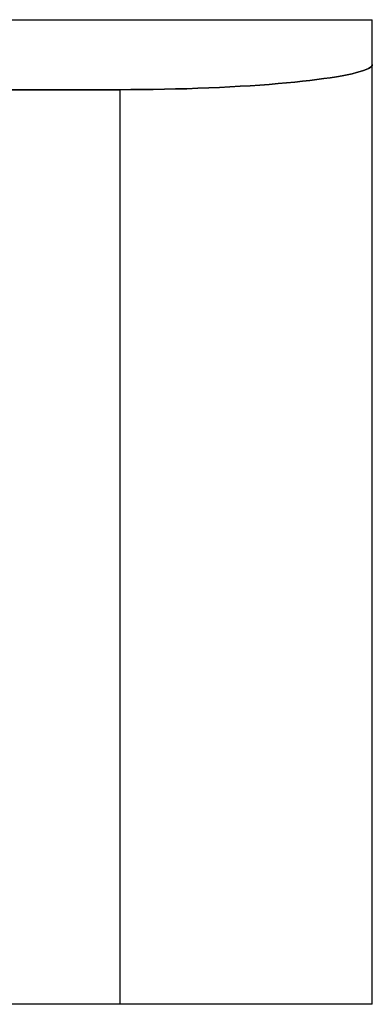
# Model space of a CAD drawing. Header units: millimetres. Extents: x -215 to 215, y -82 to 97.
# Tile 59 of 73: x 34 to 48, y 60 to 97. Entities that reach past the tile are written whole.
import ezdxf

# ---------------------------------------------------------------- set-up
doc = ezdxf.new("R2010")
doc.units = ezdxf.units.MM
doc.layers.add('MAIN-1', color=7, linetype='Continuous')
doc.layers.add('MAIN-2', color=7, linetype='Continuous')

msp = doc.modelspace()

# ---------------------------------------------------------------- linework, layer by layer
at = {"layer": 'MAIN-1'}
for p, q in [((-47.55, 97), (47.55, 97)), ((47.55, 95.314), (47.55, 97)), ((46.786, 94.966), (46.948, 95.005)), ((46.948, 95.005), (47.09, 95.045)), ((47.09, 95.045), (47.214, 95.084)), ((47.214, 95.084), (47.318, 95.123)), ((47.318, 95.123), (47.403, 95.163)), ((47.403, 95.163), (47.468, 95.201)), ((47.468, 95.201), (47.514, 95.24)), ((47.514, 95.24), (47.541, 95.277)), ((47.541, 95.277), (47.55, 95.314)), ((47.55, 59.9), (47.55, 95.314)), ((43.997, 94.591), (44.318, 94.62)), ((44.318, 94.62), (44.624, 94.649)), ((44.624, 94.649), (44.914, 94.68)), ((44.914, 94.68), (45.195, 94.711)), ((45.195, 94.711), (45.464, 94.745)), ((45.464, 94.745), (45.722, 94.779)), ((45.722, 94.779), (45.966, 94.815)), ((45.966, 94.815), (46.196, 94.852)), ((46.196, 94.852), (46.41, 94.889)), ((46.41, 94.889), (46.607, 94.927)), ((46.607, 94.927), (46.786, 94.966)), ((-38.04, 94.363), (38.04, 94.363)), ((38.04, 94.363), (38.453, 94.364)), ((38.04, 59.9), (38.04, 94.363)), ((38.453, 94.364), (38.871, 94.367)), ((38.871, 94.367), (39.292, 94.372)), ((39.292, 94.372), (39.714, 94.379)), ((39.714, 94.379), (40.136, 94.389)), ((40.136, 94.389), (40.556, 94.4)), ((40.556, 94.4), (40.972, 94.414)), ((40.972, 94.414), (41.382, 94.43)), ((41.382, 94.43), (41.786, 94.448)), ((41.786, 94.448), (42.182, 94.467)), ((42.182, 94.467), (42.569, 94.489)), ((42.569, 94.489), (42.945, 94.512)), ((42.945, 94.512), (43.309, 94.537)), ((43.309, 94.537), (43.66, 94.563)), ((43.66, 94.563), (43.997, 94.591)), ((38.04, 59.9), (-38.04, 59.9)), ((47.55, 59.9), (38.04, 59.9))]:
    msp.add_line(p, q, dxfattribs=at)
at = {"layer": 'MAIN-2'}
for p, q in [((46.948, 95.005), (46.786, 94.966)), ((47.09, 95.045), (46.948, 95.005)), ((47.214, 95.084), (47.09, 95.045)), ((47.318, 95.123), (47.214, 95.084)), ((47.403, 95.163), (47.318, 95.123)), ((47.468, 95.201), (47.403, 95.163)), ((47.514, 95.24), (47.468, 95.201)), ((47.541, 95.277), (47.514, 95.24)), ((47.55, 95.314), (47.541, 95.277)), ((44.318, 94.62), (43.997, 94.591)), ((44.624, 94.649), (44.318, 94.62)), ((44.914, 94.68), (44.624, 94.649)), ((45.195, 94.711), (44.914, 94.68)), ((45.464, 94.745), (45.195, 94.711)), ((45.722, 94.779), (45.464, 94.745)), ((45.966, 94.815), (45.722, 94.779)), ((46.196, 94.852), (45.966, 94.815)), ((46.41, 94.889), (46.196, 94.852)), ((46.607, 94.927), (46.41, 94.889)), ((46.786, 94.966), (46.607, 94.927)), ((38.04, 94.363), (-38.04, 94.363)), ((38.453, 94.364), (38.04, 94.363)), ((38.04, 59.9), (38.04, 94.363)), ((38.871, 94.367), (38.453, 94.364)), ((39.292, 94.372), (38.871, 94.367)), ((39.714, 94.379), (39.292, 94.372)), ((40.136, 94.389), (39.714, 94.379)), ((40.556, 94.4), (40.136, 94.389)), ((40.972, 94.414), (40.556, 94.4)), ((41.382, 94.43), (40.972, 94.414)), ((41.786, 94.448), (41.382, 94.43)), ((42.182, 94.467), (41.786, 94.448)), ((42.569, 94.489), (42.182, 94.467)), ((42.945, 94.512), (42.569, 94.489)), ((43.309, 94.537), (42.945, 94.512)), ((43.66, 94.563), (43.309, 94.537)), ((43.997, 94.591), (43.66, 94.563)), ((47.55, 59.9), (47.55, 59.9))]:
    msp.add_line(p, q, dxfattribs=at)

doc.saveas('drawing.dxf')
